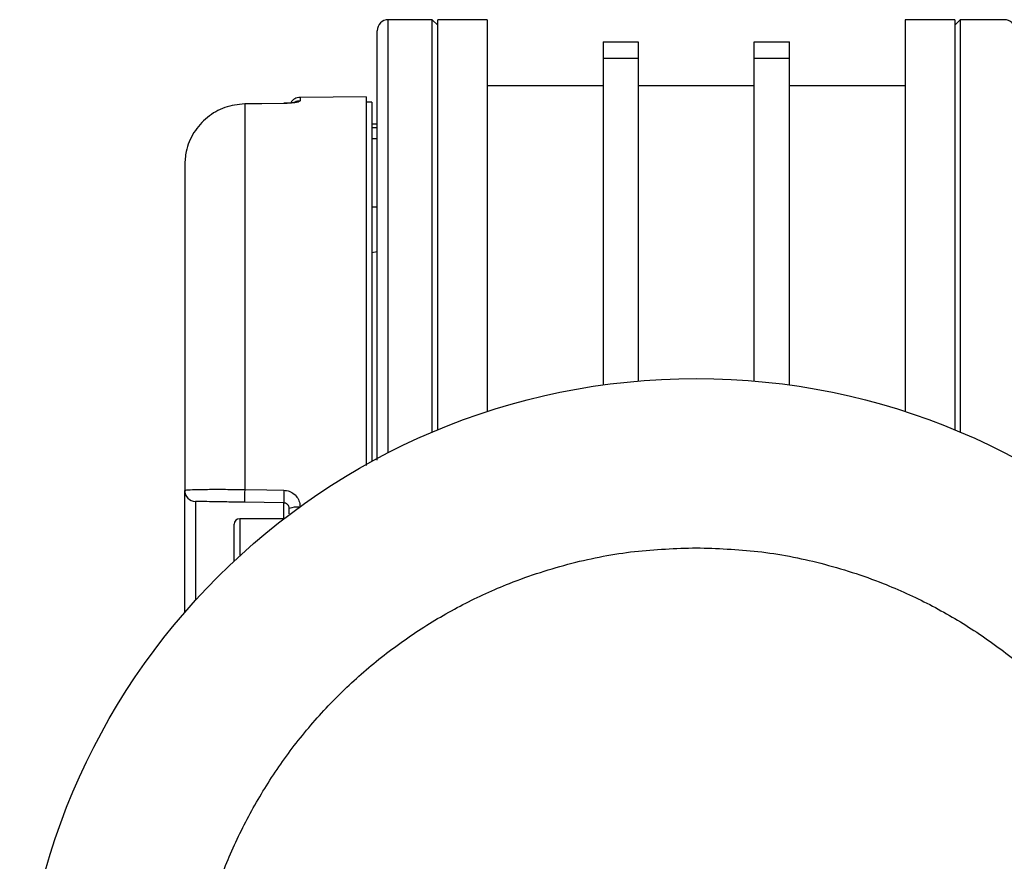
# Model space of a CAD drawing. Header units: millimetres. Extents: x 0 to 420, y 0 to 297.
# Tile 53 of 64: x 290 to 295, y 266 to 270. Entities that reach past the tile are written whole.
import ezdxf

# ---------------------------------------------------------------- set-up
doc = ezdxf.new("R2010")
doc.units = ezdxf.units.MM

msp = doc.modelspace()

# ---------------------------------------------------------------- linework, layer by layer
at = {"color": 7, "linetype": 'Continuous', "lineweight": 25}
for p, q in [((292.14827, 270.15069), (291.92074, 270.15069)), ((291.92074, 267.91275), (291.92074, 270.15069)), ((292.17671, 270.12225), (292.14827, 270.15069)), ((292.14827, 268.01898), (292.14827, 270.15069)), ((292.43268, 270.15069), (292.17671, 270.15069)), ((292.17671, 268.03088), (292.17671, 270.15069)), ((292.43268, 270.15069), (292.43268, 268.12521)), ((294.85016, 270.15069), (294.59419, 270.15069)), ((294.59419, 270.15069), (294.59419, 268.12521)), ((294.8786, 270.15069), (294.85016, 270.12225)), ((294.85016, 270.15069), (294.85016, 268.03088)), ((295.10612, 270.15069), (294.8786, 270.15069)), ((294.8786, 270.15069), (294.8786, 268.01898)), ((293.03165, 270.03693), (293.21367, 270.03693)), ((293.03165, 270.03693), (293.03165, 269.94972)), ((293.21367, 270.03693), (293.21367, 269.94972)), ((293.8132, 270.03693), (293.99522, 270.03693)), ((293.8132, 269.94972), (293.8132, 270.03693)), ((293.99522, 269.94972), (293.99522, 270.03693)), ((293.21367, 269.94972), (293.03165, 269.94972)), ((293.03165, 269.94972), (293.03165, 268.26301)), ((293.21367, 269.94972), (293.21367, 268.28348)), ((293.99522, 269.94972), (293.8132, 269.94972)), ((293.8132, 268.28348), (293.8132, 269.94972)), ((293.99522, 268.26301), (293.99522, 269.94972)), ((293.03165, 269.8094), (292.43268, 269.8094)), ((293.8132, 269.8094), (293.21367, 269.8094)), ((294.59419, 269.8094), (293.99522, 269.8094)), ((291.38108, 269.71809), (291.17849, 269.71573)), ((291.38118, 269.71852), (291.38136, 269.7178)), ((291.80698, 269.75227), (291.46519, 269.74929)), ((291.46519, 269.74929), (291.46519, 269.73099)), ((291.80698, 269.75227), (291.80698, 267.84698)), ((291.83542, 269.72408), (291.80698, 269.72408)), ((291.83542, 269.72408), (291.83542, 267.86762)), ((291.17838, 269.71573), (291.17827, 269.71572)), ((291.17855, 269.71542), (291.17855, 267.72273)), ((291.86386, 269.61031), (291.83542, 269.61031)), ((291.86386, 269.59154), (291.83542, 269.59154)), ((291.86386, 269.53513), (291.83542, 269.53513)), ((290.86843, 269.39871), (290.86843, 267.71801)), ((291.83542, 269.1837), (291.86386, 269.1837)), ((291.83542, 268.94728), (291.86386, 268.95264)), ((290.86843, 267.08756), (290.86843, 267.71801)), ((290.92432, 267.66114), (290.92432, 267.15058)), ((291.38086, 267.65317), (291.17805, 267.65671)), ((291.38086, 267.57116), (291.38086, 267.65317)), ((291.40881, 267.59757), (291.40881, 267.62473)), ((291.1244, 267.35353), (291.1244, 267.54361)), ((291.38203, 267.57206), (291.15284, 267.57206)), ((291.15284, 267.57206), (291.15284, 267.37982))]:
    msp.add_line(p, q, dxfattribs=at)
at = {"color": 7, "linetype": 'Continuous', "lineweight": 25, "flags": 128}
for points in [[(291.38136, 269.7178), (291.26762, 269.71647), (291.17855, 269.71542)], [(291.38108, 269.71809), (291.38114, 269.71844), (291.38118, 269.71852)], [(291.17827, 269.71573), (291.17833, 269.71607), (291.17855, 269.71542)], [(291.17855, 267.72273), (291.29229, 267.72069), (291.38136, 267.71909)]]:
    msp.add_lwpolyline(points, dxfattribs=at)
at = {"color": 7, "linetype": 'Continuous', "lineweight": 25}
msp.add_circle((293.51343, 264.79812), 3.49823, dxfattribs=at)
for centre, radius, start, end in [((291.92074, 270.09381), 0.05688, 90, 180), ((295.10612, 270.09381), 0.05688, 0, 90), ((291.46569, 269.69241), 0.05688, 90.5, 149.65626), ((291.46568, 269.67378), 0.05721, 90.48393, 118.01759), ((290.92531, 267.71801), 0.05688, 180, 269), ((292.65941, 267.67858), 1.48151, 178.29254, 180.84593), ((292.86359, 267.67497), 1.48288, 178.29489, 180.84236), ((291.45006, 267.51644), 0.11588, 84.08533, 110.8554), ((291.15284, 267.54361), 0.02844, 90, 180)]:
    msp.add_arc(centre, radius, start, end, dxfattribs=at)
for points, knots in [([(291.86386, 267.87427), (291.86386, 267.92014), (291.86386, 268.08319), (291.86386, 268.32839), (291.86386, 268.60632), (291.86386, 268.84892), (291.86386, 269.07763), (291.86386, 269.28923), (291.86386, 269.48021), (291.86386, 269.64704), (291.86386, 269.78882), (291.86386, 269.91533), (291.86386, 270.01559), (291.86386, 270.08182), (291.86386, 270.08985), (291.86386, 270.09381)], [0, 0, 0, 0, 0.0368316, 0.130917, 0.204477, 0.2780291, 0.3531543, 0.4282714, 0.5033967, 0.5785138, 0.6520738, 0.7256259, 0.8197182, 0.9112373, 1, 1, 1, 1]), ([(291.39974, 269.71927), (291.39602, 269.719), (291.39004, 269.71858), (291.38362, 269.71864), (291.38119, 269.71867)], [0, 0, 0, 0, 0.62158321, 1, 1, 1, 1]), ([(291.46519, 269.73099), (291.46424, 269.72972), (291.46233, 269.72718), (291.44746, 269.72327), (291.42554, 269.72006), (291.40198, 269.71824), (291.38685, 269.71792), (291.38136, 269.7178)], [0, 0, 0, 0, 0.2219122, 0.4427502, 0.6617521, 0.8773894, 1, 1, 1, 1]), ([(291.44084, 269.72405), (291.44073, 269.72402), (291.44046, 269.72394), (291.43624, 269.72293), (291.42682, 269.72143), (291.41399, 269.71991), (291.40361, 269.71944), (291.39974, 269.71927)], [0, 0, 0, 0, 0.101693, 0.2710065, 0.5153563, 0.819573, 1, 1, 1, 1]), ([(291.17855, 269.71542), (291.1437, 269.7116), (291.07405, 269.70395), (290.98153, 269.6495), (290.91143, 269.56986), (290.87386, 269.48124), (290.86998, 269.42231), (290.86843, 269.39871)], [0, 0, 0, 0, 0.2128736, 0.4254625, 0.6392063, 0.8554982, 1, 1, 1, 1]), ([(290.86843, 267.71801), (290.87198, 267.71911), (290.87907, 267.72132), (290.93447, 267.72328), (291.01572, 267.72404), (291.10249, 267.7237), (291.15815, 267.72299), (291.17855, 267.72273)], [0, 0, 0, 0, 0.2198289, 0.439994, 0.6588493, 0.8749667, 1, 1, 1, 1]), ([(291.38136, 267.71909), (291.39087, 267.71797), (291.40994, 267.71571), (291.43508, 267.70038), (291.45401, 267.67813), (291.46383, 267.65385), (291.46481, 267.63789), (291.46519, 267.63172)], [0, 0, 0, 0, 0.211904, 0.4248641, 0.6410447, 0.8611821, 1, 1, 1, 1]), ([(291.17805, 267.65671), (291.16136, 267.657), (291.1158, 267.6578), (291.04477, 267.65904), (290.9783, 267.6602), (290.93301, 267.66099), (290.92722, 267.66109), (290.92432, 267.66114)], [0, 0, 0, 0, 0.1247127, 0.3404265, 0.5591887, 0.7796235, 1, 1, 1, 1]), ([(291.40881, 267.62473), (291.40868, 267.62674), (291.40835, 267.63196), (291.40509, 267.63982), (291.39883, 267.64702), (291.39047, 267.65204), (291.38404, 267.6528), (291.38086, 267.65317)], [0, 0, 0, 0, 0.1400162, 0.3632789, 0.5814764, 0.7930201, 1, 1, 1, 1]), ([(293.51343, 267.42179), (293.40678, 267.41802), (293.19017, 267.41038), (292.86547, 267.3474), (292.56851, 267.25204), (292.30447, 267.13173), (292.07369, 266.99689), (291.8562, 266.83823), (291.65496, 266.65661), (291.47332, 266.45536), (291.31468, 266.23787), (291.1798, 266.00708), (291.05962, 265.74306), (290.96365, 265.44609), (290.90297, 265.12139), (290.88326, 264.79812), (290.90297, 264.47486), (290.96364, 264.15016), (291.05961, 263.85319), (291.1798, 263.58915), (291.31467, 263.35837), (291.47332, 263.14088), (291.65494, 262.93964), (291.85619, 262.758), (292.07368, 262.59936), (292.30447, 262.46448), (292.56849, 262.3443), (292.86546, 262.24833), (293.19016, 262.18765), (293.51343, 262.16794), (293.83669, 262.18765), (294.16139, 262.24832), (294.45836, 262.34429), (294.7224, 262.46448), (294.95318, 262.59935), (295.17067, 262.758), (295.37191, 262.93962), (295.55355, 263.14087), (295.71219, 263.35836), (295.84707, 263.58915), (295.96725, 263.85317), (296.06322, 264.15014), (296.1239, 264.47484), (296.14361, 264.79811), (296.1239, 265.12137), (296.06322, 265.44607), (295.96726, 265.74304), (295.84707, 266.00708), (295.7122, 266.23786), (295.55355, 266.45535), (295.37193, 266.65659), (295.17068, 266.83823), (294.95319, 266.99688), (294.7224, 267.13172), (294.45838, 267.25204), (294.1614, 267.34739), (293.8367, 267.41039), (293.62009, 267.41803), (293.51343, 267.42179)], [0, 0, 0, 0, 0.0194078, 0.0394159, 0.0599878, 0.0760689, 0.0921517, 0.1085749, 0.125, 0.1414232, 0.1578483, 0.1739293, 0.1900122, 0.2105825, 0.2305917, 0.25, 0.2694066, 0.2894159, 0.3099878, 0.3260689, 0.3421517, 0.3585749, 0.375, 0.3914232, 0.4078483, 0.4239293, 0.4400122, 0.4605825, 0.4805917, 0.5, 0.5194066, 0.5394159, 0.5599878, 0.5760689, 0.5921517, 0.6085749, 0.625, 0.6414232, 0.6578483, 0.6739293, 0.6900122, 0.7105825, 0.7305917, 0.75, 0.7694066, 0.7894159, 0.8099878, 0.8260689, 0.8421517, 0.8585749, 0.875, 0.8914232, 0.9078483, 0.9239293, 0.9400122, 0.9605825, 0.980593, 1, 1, 1, 1])]:
    msp.add_open_spline(points, degree=3, knots=knots, dxfattribs=at)

doc.saveas('drawing.dxf')
